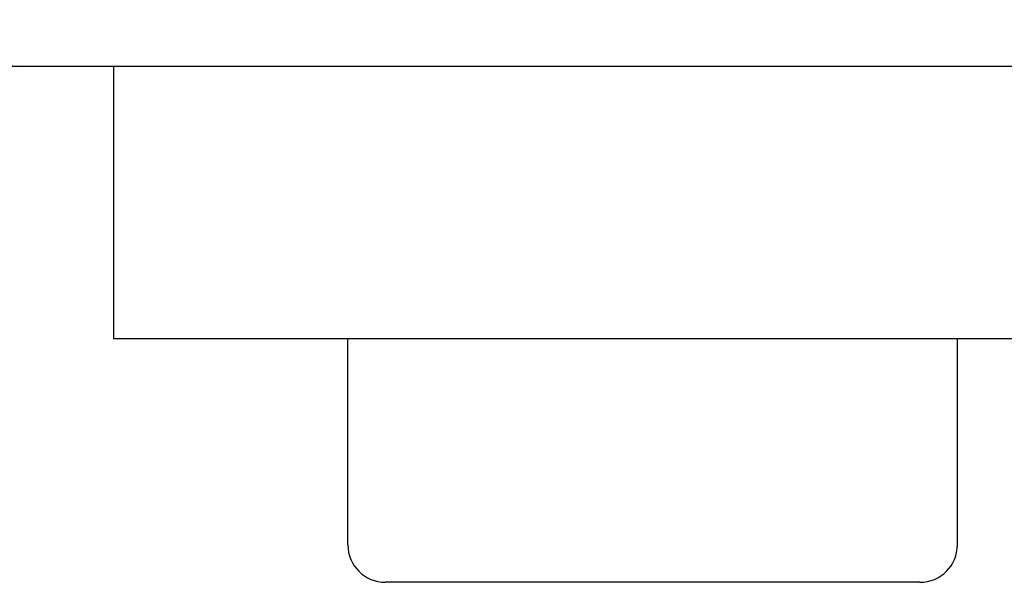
# Model space of a CAD drawing. Extents: x 1107 to 4046, y 937 to 3355.
# Tile 106 of 256: x 2250 to 2271, y 1076 to 1088. Entities that reach past the tile are written whole.
import ezdxf

# ---------------------------------------------------------------- set-up
doc = ezdxf.new("R2010")
doc.units = 0
doc.layers.add('KF_VIDA_L___C_TOP', color=7, linetype='CONTINUOUS')

# ---------------------------------------------------------------- blocks, each defined once
blk = doc.blocks.new('KF_VIDA_L___C_TOP')
at = {"layer": 'KF_VIDA_L___C_TOP'}
for p, q in [((63, -330), (56.4966, -330)), ((86.5, -330), (63, -330)), ((65, -330), (65, -335.8068)), ((88, -335.8068), (65, -335.8068)), ((70, -340.2), (70, -335.8068)), ((83, -340.2), (83, -335.8068)), ((82.2, -341), (70.8, -341))]:
    blk.add_line(p, q, dxfattribs=at)
for centre, radius, start, end in [((63, -329), 1, 180, 270), ((70.8, -340.2), 0.8, 180, 270), ((82.2, -340.2), 0.8, 270, 0)]:
    blk.add_arc(centre, radius, start, end, dxfattribs=at)

msp = doc.modelspace()

# ---------------------------------------------------------------- block references
at = {"layer": 'KF_VIDA_L___C_TOP'}
msp.add_blockref('KF_VIDA_L___C_TOP', (2186.979, 1416.677), dxfattribs=at)

doc.saveas('drawing.dxf')
